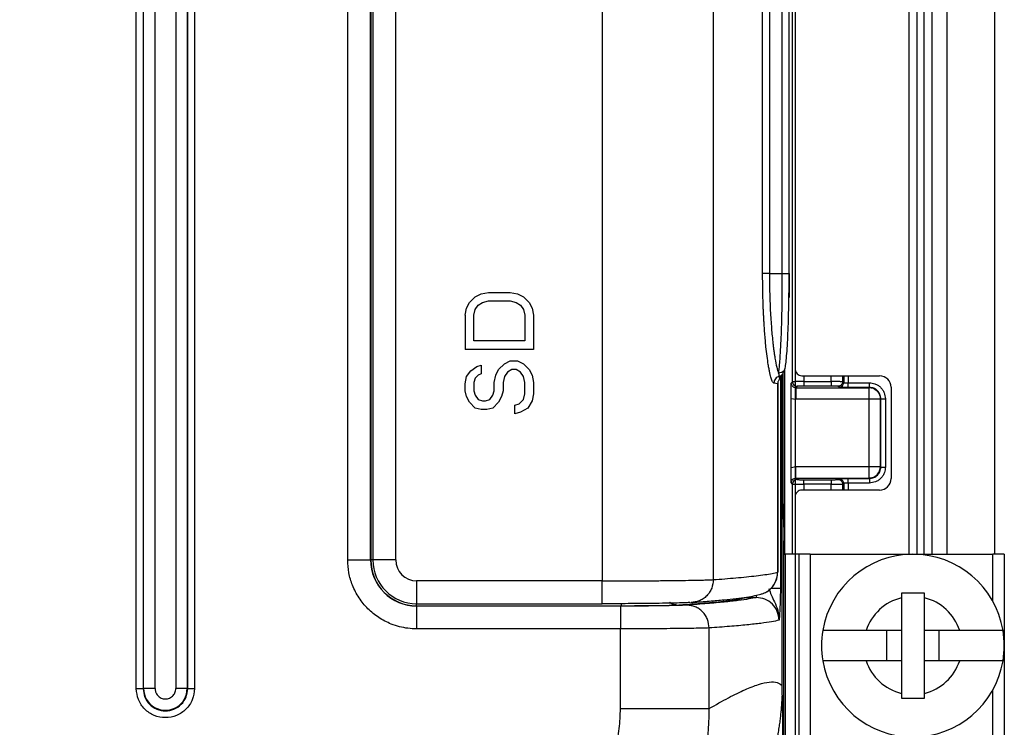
# Model space of a CAD drawing. Extents: x 3 to 428, y 3 to 275.
# Tile 38 of 42: x 385 to 412, y 121 to 140. Entities that reach past the tile are written whole.
import ezdxf

# ---------------------------------------------------------------- set-up
doc = ezdxf.new("R2010")
doc.units = 0
doc.linetypes.add('SLD-SOLID', pattern=[0])
doc.layers.get('0').update_dxf_attribs({"linetype": 'CONTINUOUS'})
doc.layers.add('DIMENSION', color=7, linetype='SLD-SOLID')
doc.styles.add('SLDTEXTSTYLE1', font='Gothic.ttf', dxfattribs={"width": 0.913})
doc.dimstyles.new('SLDDIMSTYLE0', dxfattribs={"dimtxt": 3.175, "dimasz": 3.302, "dimexe": 0, "dimexo": 0.0625, "dimgap": 0.79375, "dimtad": 0, "dimtih": 1, "dimtoh": 1, "dimdec": 0, "dimlfac": 1.6, "dimrnd": 1e-09, "dimzin": 12, "dimdsep": 46, "dimtxsty": 'SLDTEXTSTYLE1', "dimsah": 1, "dimcen": 0.09, "dimadec": 0, "dimazin": 0, "dimtfac": 1, "dimtdec": 0, "dimtofl": 0, "dimtmove": 0, "dimatfit": 3, "dimfxl": 1, "dimtolj": 1, "dimtzin": 12, "dimarcsym": 0})

# ---------------------------------------------------------------- blocks, each defined once
blk = doc.blocks.new('_D_5')
at = {"layer": 'DIMENSION'}
for p, q in [((289.474, 177.382), (289.474, 92.267)), ((406.275, 177.382), (406.275, 92.267)), ((289.474, 95.442), (341.524, 95.442)), ((406.275, 95.442), (348.562, 95.442))]:
    blk.add_line(p, q, dxfattribs=at)
for points in [[(289.474, 95.442), (292.776, 94.934), (292.776, 95.95)], [(406.275, 95.442), (402.973, 95.95), (402.973, 94.934)]]:
    blk.add_solid(points, dxfattribs=at)
at = {"layer": 'DIMENSION', "insert": (341.524, 96.977), "char_height": 3.175, "attachment_point": 1, "style": 'SLDTEXTSTYLE1'}
blk.add_mtext('187', dxfattribs=at)

msp = doc.modelspace()

# ---------------------------------------------------------------- linework, layer by layer
at = {"color": 7, "linetype": 'SLD-SOLID'}
for p, q in [((409.4, 125.695), (409.4, 188.871)), ((410.025, 125.695), (410.025, 188.871)), ((411.731, 186.47), (411.731, 125.695)), ((388.246, 122.02), (388.246, 183.895)), ((388.433, 183.895), (388.433, 122.02)), ((388.448, 122.02), (388.448, 183.895)), ((388.759, 122.02), (388.759, 183.895)), ((389.327, 183.895), (389.327, 122.02)), ((389.639, 183.895), (389.639, 122.02)), ((389.653, 122.02), (389.653, 183.895)), ((389.84, 183.895), (389.84, 122.02)), ((406.201, 130.413), (406.201, 175.502)), ((406.275, 175.152), (406.275, 130.764)), ((400.995, 157.362), (400.995, 124.966)), ((404.035, 157.329), (404.035, 124.999)), ((394.032, 125.539), (394.032, 156.789)), ((394.657, 125.539), (394.657, 156.789)), ((394.663, 156.789), (394.663, 125.539)), ((394.72, 156.789), (394.72, 125.539)), ((395.345, 125.539), (395.345, 156.789)), ((405.385, 133.379), (405.385, 148.949)), ((405.571, 148.949), (405.571, 133.379)), ((405.925, 133.379), (405.925, 148.949)), ((406.113, 133.379), (406.113, 148.951)), ((405.387, 133.238), (405.385, 133.379)), ((405.571, 133.379), (405.385, 133.379)), ((405.571, 133.379), (405.925, 133.379)), ((397.684, 132.82), (397.883, 132.859)), ((397.883, 132.859), (398.481, 132.859)), ((398.481, 132.859), (398.681, 132.82)), ((397.285, 132.43), (397.364, 132.586)), ((397.364, 132.586), (397.524, 132.742)), ((397.524, 132.742), (397.684, 132.82)), ((397.604, 132.508), (397.723, 132.586)), ((397.723, 132.586), (397.883, 132.625)), ((397.883, 132.625), (398.481, 132.625)), ((398.481, 132.625), (398.641, 132.586)), ((398.641, 132.586), (398.761, 132.508)), ((398.681, 132.82), (398.84, 132.742)), ((398.84, 132.742), (399, 132.586)), ((399, 132.586), (399.08, 132.43)), ((397.245, 132.234), (397.285, 132.43)), ((397.484, 132.234), (397.524, 132.391)), ((397.524, 132.391), (397.604, 132.508)), ((398.761, 132.508), (398.84, 132.391)), ((398.84, 132.391), (398.88, 132.234)), ((399.08, 132.43), (399.12, 132.234)), ((397.245, 132.234), (397.245, 131.297)), ((397.484, 131.531), (397.484, 132.234)), ((398.88, 132.234), (398.88, 131.531)), ((399.12, 132.234), (399.12, 131.297)), ((398.88, 131.531), (397.484, 131.531)), ((399.12, 131.297), (397.245, 131.297)), ((398.322, 130.906), (398.481, 130.984)), ((398.481, 130.984), (398.681, 130.984)), ((398.681, 130.984), (398.84, 130.906)), ((397.285, 130.555), (397.404, 130.711)), ((397.404, 130.711), (397.564, 130.828)), ((397.564, 130.828), (397.684, 130.867)), ((397.684, 130.867), (397.684, 130.633)), ((398.082, 130.594), (398.162, 130.75)), ((398.162, 130.75), (398.322, 130.906)), ((398.521, 130.75), (398.402, 130.672)), ((398.641, 130.75), (398.521, 130.75)), ((398.761, 130.672), (398.641, 130.75)), ((398.84, 130.906), (399, 130.75)), ((399, 130.75), (399.08, 130.594)), ((405.98, 130.71), (405.98, 125.695)), ((397.245, 130.359), (397.285, 130.555)), ((397.524, 130.516), (397.484, 130.398)), ((397.604, 130.594), (397.524, 130.516)), ((397.684, 130.633), (397.604, 130.594)), ((398.043, 130.398), (398.082, 130.594)), ((398.322, 130.555), (398.282, 130.398)), ((398.402, 130.672), (398.322, 130.555)), ((398.84, 130.555), (398.761, 130.672)), ((398.88, 130.398), (398.84, 130.555)), ((399.08, 130.594), (399.12, 130.398)), ((405.836, 130.561), (405.851, 130.485)), ((405.851, 130.485), (405.89, 130.545)), ((405.944, 127.663), (405.944, 130.644)), ((406.171, 130.374), (406.201, 130.413)), ((406.462, 130.577), (408.587, 130.577)), ((406.513, 130.42), (407.261, 130.42)), ((407.261, 130.42), (407.261, 130.295)), ((407.573, 130.414), (407.604, 130.393)), ((397.245, 130.164), (397.245, 130.359)), ((397.285, 130.008), (397.245, 130.164)), ((397.484, 130.398), (397.484, 130.164)), ((397.484, 130.164), (397.524, 130.047)), ((398.003, 130.047), (398.043, 130.164)), ((398.043, 130.164), (398.043, 130.398)), ((398.282, 130.164), (398.242, 130.008)), ((398.282, 130.398), (398.282, 130.164)), ((398.88, 130.086), (398.88, 130.398)), ((399.12, 130.398), (399.12, 130.086)), ((405.798, 130.355), (405.695, 130.38)), ((405.798, 125.201), (405.798, 130.356)), ((405.798, 130.355), (405.798, 125.203)), ((406.326, 130.288), (406.296, 130.248)), ((406.296, 130.248), (406.296, 129.936)), ((406.296, 130.248), (408.297, 130.248)), ((407.261, 130.295), (406.513, 130.295)), ((407.479, 130.268), (407.448, 130.289)), ((407.728, 130.26), (407.728, 130.385)), ((407.728, 130.385), (408.308, 130.385)), ((408.308, 130.26), (407.728, 130.26)), ((408.297, 130.248), (408.308, 130.26)), ((408.9, 130.264), (408.9, 127.764)), ((397.364, 129.852), (397.285, 130.008)), ((397.524, 130.047), (397.604, 129.93)), ((397.604, 129.93), (397.723, 129.891)), ((397.723, 129.891), (397.803, 129.891)), ((397.803, 129.891), (397.923, 129.93)), ((397.923, 129.93), (398.003, 130.047)), ((398.242, 130.008), (398.162, 129.852)), ((398.721, 129.813), (398.84, 129.93)), ((398.84, 129.93), (398.88, 130.086)), ((399.08, 129.891), (398.96, 129.695)), ((399.12, 130.086), (399.08, 129.891)), ((406.163, 128.071), (406.163, 129.957)), ((406.163, 129.957), (406.296, 129.936)), ((408.297, 129.936), (406.296, 129.936)), ((408.297, 128.092), (408.297, 129.936)), ((408.609, 129.936), (408.62, 129.948)), ((408.609, 128.092), (408.609, 129.936)), ((408.62, 128.081), (408.62, 129.948)), ((408.745, 129.948), (408.745, 128.081)), ((397.524, 129.695), (397.364, 129.852)), ((397.684, 129.656), (397.524, 129.695)), ((397.843, 129.656), (397.684, 129.656)), ((398.003, 129.695), (397.843, 129.656)), ((398.162, 129.852), (398.003, 129.695)), ((398.601, 129.773), (398.721, 129.813)), ((398.601, 129.539), (398.601, 129.773)), ((398.96, 129.695), (398.761, 129.578)), ((398.761, 129.578), (398.601, 129.539)), ((406.163, 128.071), (406.296, 128.092)), ((406.296, 128.092), (408.297, 128.092)), ((408.609, 128.092), (408.62, 128.081)), ((406.296, 127.78), (408.297, 127.78)), ((406.296, 127.78), (406.326, 127.74)), ((406.513, 127.733), (407.261, 127.733)), ((407.261, 127.733), (407.261, 127.608)), ((407.448, 127.74), (407.479, 127.76)), ((407.728, 127.768), (408.308, 127.768)), ((407.728, 127.643), (407.728, 127.768)), ((408.308, 127.768), (408.297, 127.78)), ((406.201, 127.615), (406.171, 127.655)), ((408.587, 127.452), (406.462, 127.452)), ((407.261, 127.608), (406.513, 127.608)), ((407.573, 127.615), (407.604, 127.635)), ((408.308, 127.643), (407.728, 127.643)), ((405.964, 126.436), (405.948, 127.293)), ((406.275, 127.264), (406.275, 125.695)), ((405.967, 115.852), (405.967, 126.065)), ((405.967, 125.695), (405.999, 125.695)), ((405.999, 125.695), (405.999, 120.695)), ((406.374, 125.695), (405.999, 125.695)), ((406.374, 125.695), (406.374, 120.695)), ((406.687, 125.695), (406.374, 125.695)), ((406.687, 125.695), (406.687, 120.695)), ((406.687, 125.695), (411.687, 125.695)), ((411.999, 125.695), (411.687, 125.695)), ((411.999, 125.695), (411.999, 120.695)), ((394.032, 125.539), (394.657, 125.539)), ((394.663, 125.539), (394.657, 125.539)), ((395.345, 125.539), (394.72, 125.539)), ((400.995, 124.966), (395.918, 124.966)), ((395.918, 124.966), (395.918, 124.341)), ((400.995, 124.341), (400.995, 124.966)), ((404.918, 124.513), (405.209, 124.513)), ((409.187, 124.633), (409.187, 124.502)), ((409.187, 124.502), (409.187, 123.608)), ((409.812, 124.502), (409.812, 124.633)), ((409.812, 123.608), (409.812, 124.502)), ((395.918, 124.341), (400.995, 124.341)), ((395.918, 124.278), (395.918, 124.284)), ((395.918, 124.284), (401.525, 124.284)), ((395.918, 124.278), (395.918, 123.653)), ((401.497, 124.278), (395.918, 124.278)), ((403.415, 124.373), (403.479, 124.376)), ((403.921, 121.471), (403.921, 123.678)), ((401.497, 123.653), (395.918, 123.653)), ((401.496, 121.471), (401.497, 123.653)), ((409.187, 123.608), (408.221, 123.608)), ((408.787, 122.783), (408.787, 123.608)), ((409.187, 123.608), (409.187, 122.783)), ((410.778, 123.608), (409.812, 123.608)), ((409.812, 122.783), (409.812, 123.608)), ((410.212, 123.608), (410.212, 122.783)), ((408.221, 122.783), (409.187, 122.783)), ((409.187, 122.783), (409.187, 121.888)), ((409.812, 121.888), (409.812, 122.783)), ((409.812, 122.783), (410.778, 122.783)), ((388.448, 122.02), (388.433, 122.02)), ((389.653, 122.02), (389.639, 122.02)), ((405.926, 121.826), (405.926, 115.852)), ((409.187, 121.888), (409.187, 121.758)), ((409.812, 121.758), (409.812, 121.888))]:
    msp.add_line(p, q, dxfattribs=at)
at = {"color": 8, "linetype": 'SLD-SOLID'}
for p, q in [((409.616, 125.695), (409.616, 188.871)), ((409.808, 125.695), (409.808, 188.871)), ((410.437, 125.695), (410.437, 186.47)), ((405.925, 133.379), (406.113, 133.379)), ((405.875, 130.554), (405.871, 124.758)), ((405.918, 122.102), (405.918, 130.605)), ((406.513, 130.577), (406.513, 130.42)), ((407.261, 130.42), (407.261, 130.577)), ((407.573, 130.577), (407.573, 130.414)), ((407.604, 130.577), (407.604, 130.393)), ((407.728, 130.577), (407.728, 130.385)), ((406.201, 125.695), (406.201, 127.615)), ((406.513, 127.608), (406.513, 127.452)), ((407.261, 127.452), (407.261, 127.608)), ((407.573, 127.615), (407.573, 127.452)), ((407.604, 127.635), (407.604, 127.452)), ((407.728, 127.643), (407.728, 127.452)), ((411.687, 124.406), (411.687, 125.695)), ((394.72, 125.539), (394.663, 125.539)), ((395.918, 124.284), (395.918, 124.341)), ((403.563, 124.385), (403.427, 124.374)), ((411.687, 120.695), (411.687, 121.985))]:
    msp.add_line(p, q, dxfattribs=at)
at = {"color": 7, "linetype": 'SLD-SOLID'}
for centre, radius, start, end in [((408.587, 130.264), 0.313, 0, 90), ((407.479, 130.393), 0.125, 270.1424, 359.9025), ((408.296, 129.936), 0.313, 44.9938, 89.9219), ((408.296, 128.093), 0.313, 314.9935, 359.9236), ((406.326, 127.615), 0.125, 90.0522, 179.9307), ((408.587, 127.764), 0.312, 270, 0), ((409.499, 123.195), 2.5, 9.4972, 170.5028), ((395.918, 125.539), 1.261, 180, 270), ((395.918, 125.539), 1.255, 180, 270), ((395.918, 125.539), 1.198, 180, 270), ((395.918, 125.539), 0.573, 180, 270), ((409.499, 123.195), 1.344, 103.4477, 162.1229), ((409.499, 123.195), 1.344, 17.8771, 76.5523), ((409.499, 123.195), 2.5, 170.5028, 189.4972), ((409.499, 123.195), 2.5, 350.5028, 9.4972), ((409.499, 123.195), 2.5, 189.4972, 350.5028), ((409.499, 123.195), 1.344, 197.8771, 256.5523), ((409.499, 123.195), 1.344, 283.4477, 342.1229), ((389.043, 122.02), 0.595, 180, 0.0003)]:
    msp.add_arc(centre, radius, start, end, dxfattribs=at)
for centre, major_axis, start_param, end_param in [((406.462, 130.764), (-0.188, 0), 0, 1.570796), ((406.462, 127.264), (0.188, 0), 1.570796, 3.141593)]:
    msp.add_ellipse(centre, major_axis=major_axis, ratio=0.999657, start_param=start_param, end_param=end_param, dxfattribs=at)
for points, knots in [([(405.571, 133.379), (405.572, 133.252), (405.573, 132.994), (405.583, 132.654), (405.596, 132.359), (405.611, 132.109), (405.628, 131.877), (405.647, 131.658), (405.665, 131.488), (405.681, 131.353), (405.695, 131.251), (405.709, 131.152), (405.734, 130.992), (405.772, 130.797), (405.805, 130.7), (405.821, 130.651)], [0, 0, 0, 0, 0.101938, 0.206889, 0.27858, 0.351635, 0.426062, 0.493318, 0.566589, 0.605493, 0.645904, 0.68782, 0.731243, 0.865604, 1, 1, 1, 1]), ([(405.821, 130.651), (405.827, 130.688), (405.839, 130.76), (405.856, 130.926), (405.872, 131.149), (405.888, 131.439), (405.902, 131.796), (405.913, 132.172), (405.92, 132.565), (405.925, 132.97), (405.925, 133.243), (405.925, 133.379)], [0, 0, 0, 0, 0.105649, 0.20593, 0.300841, 0.433046, 0.553193, 0.667355, 0.779874, 0.890754, 1, 1, 1, 1]), ([(406.105, 132.643), (406.106, 132.757), (406.11, 132.998), (406.11, 133.248), (406.111, 133.379)], [0, 0, 0, 0, 0.473613, 1, 1, 1, 1]), ([(406.113, 133.379), (406.113, 133.323), (406.112, 133.21), (406.112, 133.041), (406.11, 132.876), (406.109, 132.768), (406.108, 132.715)], [0, 0, 0, 0, 0.252796, 0.504469, 0.756073, 1, 1, 1, 1]), ([(406.002, 130.782), (406.01, 130.831), (406.027, 130.928), (406.049, 131.173), (406.069, 131.471), (406.084, 131.815), (406.096, 132.192), (406.103, 132.471), (406.105, 132.625), (406.105, 132.643)], [0, 0, 0, 0, 0.176175, 0.347254, 0.513264, 0.674203, 0.830074, 0.9809, 1, 1, 1, 1]), ([(405.922, 130.61), (405.94, 130.635), (405.982, 130.691), (405.995, 130.75), (406.002, 130.783)], [0, 0, 0, 0, 0.445555, 1, 1, 1, 1]), ([(405.836, 130.561), (405.817, 130.555), (405.778, 130.541), (405.731, 130.497), (405.7, 130.441), (405.696, 130.4), (405.695, 130.38)], [0, 0, 0, 0, 0.243041, 0.500003, 0.756951, 1, 1, 1, 1]), ([(405.851, 130.485), (405.843, 130.476), (405.827, 130.458), (405.811, 130.426), (405.8, 130.391), (405.799, 130.367), (405.798, 130.355)], [0, 0, 0, 0, 0.250159, 0.500145, 0.750029, 1, 1, 1, 1]), ([(405.821, 130.651), (405.824, 130.628), (405.829, 130.581), (405.833, 130.568), (405.836, 130.561)], [0, 0, 0, 0, 0.481191, 1, 1, 1, 1]), ([(405.89, 130.545), (405.894, 130.556), (405.904, 130.58), (405.915, 130.602), (405.919, 130.607), (405.921, 130.609)], [0, 0, 0, 0, 0.277756, 0.611145, 1, 1, 1, 1]), ([(406.513, 130.42), (406.481, 130.42), (406.411, 130.419), (406.329, 130.418), (406.271, 130.417), (406.234, 130.416), (406.208, 130.415), (406.203, 130.414), (406.201, 130.413)], [0, 0, 0, 0, 0.200749, 0.433859, 0.563148, 0.700609, 0.846227, 1, 1, 1, 1]), ([(406.201, 130.413), (406.203, 130.397), (406.206, 130.364), (406.235, 130.323), (406.277, 130.294), (406.309, 130.29), (406.326, 130.288)], [0, 0, 0, 0, 0.250005, 0.500005, 0.75, 1, 1, 1, 1]), ([(406.513, 130.42), (406.513, 130.404), (406.513, 130.372), (406.513, 130.331), (406.513, 130.302), (406.513, 130.297), (406.513, 130.295)], [0, 0, 0, 0, 0.250005, 0.499998, 0.750002, 1, 1, 1, 1]), ([(407.573, 130.414), (407.57, 130.414), (407.565, 130.415), (407.537, 130.416), (407.5, 130.417), (407.443, 130.418), (407.362, 130.419), (407.293, 130.42), (407.261, 130.42)], [0, 0, 0, 0, 0.152443, 0.297105, 0.433989, 0.563084, 0.796973, 1, 1, 1, 1]), ([(407.573, 130.414), (407.571, 130.397), (407.567, 130.364), (407.538, 130.323), (407.497, 130.294), (407.465, 130.291), (407.448, 130.289)], [0, 0, 0, 0, 0.249994, 0.500004, 0.749985, 1, 1, 1, 1]), ([(406.163, 129.957), (406.163, 129.997), (406.163, 130.079), (406.165, 130.194), (406.168, 130.293), (406.17, 130.346), (406.171, 130.374)], [0, 0, 0, 0, 0.221968, 0.456588, 0.71594, 1, 1, 1, 1]), ([(406.296, 130.248), (406.28, 130.25), (406.248, 130.254), (406.206, 130.282), (406.183, 130.316), (406.172, 130.348), (406.171, 130.365), (406.171, 130.374)], [0, 0, 0, 0, 0.242058, 0.48871, 0.740688, 0.869538, 1, 1, 1, 1]), ([(406.513, 130.295), (406.493, 130.295), (406.453, 130.295), (406.406, 130.294), (406.372, 130.293), (406.348, 130.291), (406.33, 130.29), (406.327, 130.289), (406.326, 130.288)], [0, 0, 0, 0, 0.205618, 0.410702, 0.544021, 0.68018, 0.837452, 1, 1, 1, 1]), ([(407.448, 130.289), (407.445, 130.289), (407.44, 130.291), (407.412, 130.292), (407.381, 130.293), (407.347, 130.294), (407.306, 130.295), (407.276, 130.295), (407.261, 130.295)], [0, 0, 0, 0, 0.206666, 0.412699, 0.546137, 0.682379, 0.838604, 1, 1, 1, 1]), ([(407.604, 130.393), (407.605, 130.392), (407.607, 130.391), (407.618, 130.389), (407.633, 130.388), (407.656, 130.387), (407.688, 130.385), (407.716, 130.385), (407.728, 130.385)], [0, 0, 0, 0, 0.15253, 0.297244, 0.434145, 0.563242, 0.797047, 1, 1, 1, 1]), ([(407.728, 130.26), (407.701, 130.26), (407.665, 130.26), (407.634, 130.261), (407.626, 130.261)], [0, 0, 0, 0, 0.7463, 1, 1, 1, 1]), ([(408.297, 129.936), (408.297, 129.976), (408.297, 130.056), (408.297, 130.158), (408.297, 130.231), (408.297, 130.243), (408.297, 130.248)], [0, 0, 0, 0, 0.250001, 0.500002, 0.75, 1, 1, 1, 1]), ([(408.308, 130.26), (408.308, 130.262), (408.308, 130.267), (408.308, 130.296), (408.308, 130.337), (408.308, 130.369), (408.308, 130.385)], [0, 0, 0, 0, 0.249999, 0.499994, 0.749996, 1, 1, 1, 1]), ([(408.308, 130.385), (408.359, 130.38), (408.44, 130.372), (408.539, 130.322), (408.611, 130.267), (408.671, 130.197), (408.729, 130.091), (408.739, 130.004), (408.745, 129.948)], [0, 0, 0, 0, 0.222658, 0.351099, 0.480904, 0.617488, 0.756214, 1, 1, 1, 1]), ([(408.62, 129.948), (408.616, 129.989), (408.606, 130.07), (408.534, 130.174), (408.431, 130.246), (408.349, 130.255), (408.308, 130.26)], [0, 0, 0, 0, 0.250115, 0.500057, 0.749968, 1, 1, 1, 1]), ([(408.517, 130.157), (408.531, 130.142), (408.558, 130.111), (408.587, 130.056), (408.605, 129.997), (408.608, 129.957), (408.609, 129.936)], [0, 0, 0, 0, 0.249999, 0.500001, 0.749998, 1, 1, 1, 1]), ([(408.609, 129.936), (408.603, 129.936), (408.591, 129.936), (408.518, 129.936), (408.417, 129.936), (408.337, 129.936), (408.297, 129.936)], [0, 0, 0, 0, 0.250002, 0.500002, 0.750002, 1, 1, 1, 1]), ([(408.62, 129.948), (408.623, 129.948), (408.627, 129.948), (408.656, 129.948), (408.697, 129.948), (408.729, 129.948), (408.745, 129.948)], [0, 0, 0, 0, 0.250002, 0.500004, 0.749996, 1, 1, 1, 1]), ([(406.171, 127.655), (406.17, 127.675), (406.169, 127.711), (406.166, 127.772), (406.165, 127.849), (406.163, 127.949), (406.163, 128.031), (406.163, 128.071)], [0, 0, 0, 0, 0.205669, 0.372675, 0.543216, 0.7777, 1, 1, 1, 1]), ([(406.296, 127.78), (406.296, 127.786), (406.296, 127.797), (406.296, 127.87), (406.296, 127.972), (406.296, 128.052), (406.296, 128.092)], [0, 0, 0, 0, 0.25, 0.500001, 0.749999, 1, 1, 1, 1]), ([(408.297, 127.78), (408.297, 127.786), (408.297, 127.797), (408.297, 127.87), (408.297, 127.972), (408.297, 128.052), (408.297, 128.092)], [0, 0, 0, 0, 0.25, 0.500001, 0.749999, 1, 1, 1, 1]), ([(408.297, 128.092), (408.337, 128.092), (408.417, 128.092), (408.518, 128.092), (408.591, 128.092), (408.603, 128.092), (408.609, 128.092)], [0, 0, 0, 0, 0.249998, 0.499998, 0.749998, 1, 1, 1, 1]), ([(408.308, 127.768), (408.349, 127.773), (408.431, 127.782), (408.534, 127.855), (408.606, 127.958), (408.616, 128.04), (408.62, 128.081)], [0, 0, 0, 0, 0.25012, 0.500053, 0.749967, 1, 1, 1, 1]), ([(408.745, 128.081), (408.74, 128.03), (408.732, 127.949), (408.683, 127.85), (408.628, 127.778), (408.557, 127.717), (408.452, 127.659), (408.364, 127.65), (408.308, 127.643)], [0, 0, 0, 0, 0.222655, 0.351097, 0.480906, 0.617489, 0.756213, 1, 1, 1, 1]), ([(408.62, 128.081), (408.623, 128.081), (408.627, 128.081), (408.656, 128.081), (408.697, 128.081), (408.729, 128.081), (408.745, 128.081)], [0, 0, 0, 0, 0.250002, 0.500004, 0.749996, 1, 1, 1, 1]), ([(406.171, 127.655), (406.171, 127.663), (406.172, 127.68), (406.183, 127.712), (406.206, 127.747), (406.248, 127.775), (406.28, 127.778), (406.296, 127.78)], [0, 0, 0, 0, 0.130617, 0.259586, 0.511664, 0.758217, 1, 1, 1, 1]), ([(406.326, 127.74), (406.328, 127.739), (406.332, 127.738), (406.359, 127.736), (406.39, 127.735), (406.425, 127.734), (406.466, 127.734), (406.497, 127.733), (406.513, 127.733)], [0, 0, 0, 0, 0.204402, 0.408229, 0.541573, 0.677743, 0.836212, 1, 1, 1, 1]), ([(406.513, 127.608), (406.513, 127.625), (406.513, 127.657), (406.513, 127.697), (406.513, 127.726), (406.513, 127.731), (406.513, 127.733)], [0, 0, 0, 0, 0.250004, 0.500005, 0.750001, 1, 1, 1, 1]), ([(407.261, 127.733), (407.281, 127.733), (407.32, 127.734), (407.367, 127.734), (407.401, 127.736), (407.425, 127.737), (407.443, 127.738), (407.446, 127.739), (407.448, 127.74)], [0, 0, 0, 0, 0.207754, 0.41493, 0.548529, 0.68497, 0.839926, 1, 1, 1, 1]), ([(407.448, 127.74), (407.465, 127.738), (407.497, 127.734), (407.538, 127.705), (407.567, 127.664), (407.571, 127.631), (407.573, 127.615)], [0, 0, 0, 0, 0.250014, 0.499999, 0.750008, 1, 1, 1, 1]), ([(407.604, 127.635), (407.602, 127.651), (407.598, 127.684), (407.569, 127.725), (407.528, 127.754), (407.495, 127.758), (407.479, 127.76)], [0, 0, 0, 0, 0.249998, 0.499998, 0.750002, 1, 1, 1, 1]), ([(407.614, 127.767), (407.632, 127.768), (407.668, 127.768), (407.708, 127.768), (407.728, 127.768)], [0, 0, 0, 0, 0.491816, 1, 1, 1, 1]), ([(408.297, 127.78), (408.317, 127.781), (408.358, 127.783), (408.417, 127.802), (408.471, 127.83), (408.502, 127.858), (408.517, 127.871)], [0, 0, 0, 0, 0.249996, 0.499986, 0.749999, 1, 1, 1, 1]), ([(408.308, 127.768), (408.308, 127.766), (408.308, 127.761), (408.308, 127.732), (408.308, 127.691), (408.308, 127.659), (408.308, 127.643)], [0, 0, 0, 0, 0.250002, 0.5, 0.750005, 1, 1, 1, 1]), ([(405.948, 127.293), (405.947, 127.349), (405.945, 127.463), (405.945, 127.597), (405.944, 127.663)], [0, 0, 0, 0, 0.500018, 1, 1, 1, 1]), ([(406.201, 127.615), (406.203, 127.614), (406.208, 127.613), (406.234, 127.612), (406.271, 127.611), (406.329, 127.61), (406.411, 127.609), (406.481, 127.609), (406.513, 127.608)], [0, 0, 0, 0, 0.153708, 0.299278, 0.436709, 0.565991, 0.799141, 1, 1, 1, 1]), ([(407.261, 127.608), (407.293, 127.609), (407.362, 127.609), (407.443, 127.61), (407.5, 127.611), (407.537, 127.612), (407.565, 127.613), (407.57, 127.614), (407.573, 127.615)], [0, 0, 0, 0, 0.202996, 0.436877, 0.565969, 0.70286, 0.84754, 1, 1, 1, 1]), ([(407.728, 127.643), (407.716, 127.643), (407.688, 127.643), (407.656, 127.642), (407.633, 127.64), (407.618, 127.639), (407.607, 127.637), (407.605, 127.636), (407.604, 127.635)], [0, 0, 0, 0, 0.202521, 0.436203, 0.565333, 0.702329, 0.847224, 1, 1, 1, 1]), ([(405.964, 126.436), (405.965, 126.378), (405.967, 126.264), (405.967, 126.13), (405.967, 126.065)], [0, 0, 0, 0, 0.508694, 1, 1, 1, 1]), ([(395.918, 123.653), (395.839, 123.656), (395.681, 123.662), (395.448, 123.708), (395.176, 123.796), (394.875, 123.951), (394.576, 124.196), (394.371, 124.446), (394.242, 124.668), (394.14, 124.893), (394.051, 125.183), (394.039, 125.421), (394.032, 125.539)], [0, 0, 0, 0, 0.080278, 0.15989, 0.240116, 0.370008, 0.500013, 0.629904, 0.694634, 0.760081, 0.879956, 1, 1, 1, 1]), ([(404.035, 124.999), (404.141, 125.007), (404.361, 125.024), (404.663, 125.049), (404.952, 125.077), (405.218, 125.106), (405.454, 125.137), (405.657, 125.169), (405.75, 125.192), (405.798, 125.203)], [0, 0, 0, 0, 0.118626, 0.24534, 0.380129, 0.522986, 0.673912, 0.83292, 1, 1, 1, 1]), ([(405.405, 124.625), (405.406, 124.625), (405.486, 124.64), (405.62, 124.755), (405.768, 124.955), (405.787, 125.12), (405.796, 125.203)], [0, 0, 0, 0, 0.002195, 0.334624, 0.667207, 1, 1, 1, 1]), ([(405.405, 124.623), (405.443, 124.64), (405.519, 124.676), (405.646, 124.781), (405.74, 124.92), (405.791, 125.077), (405.796, 125.161), (405.798, 125.203)], [0, 0, 0, 0, 0.165895, 0.339971, 0.660248, 0.829991, 1, 1, 1, 1]), ([(405.796, 125.203), (405.796, 125.203), (405.8, 125.203), (405.799, 125.203), (405.798, 125.203)], [0, 0, 0, 0, 0.034501, 1, 1, 1, 1]), ([(400.995, 124.966), (401.165, 124.966), (401.51, 124.966), (401.915, 124.968), (402.21, 124.969), (402.404, 124.97), (402.593, 124.972), (402.776, 124.974), (403.011, 124.976), (403.294, 124.98), (403.564, 124.984), (403.773, 124.989), (403.93, 124.994), (403.999, 124.998), (404.035, 124.999)], [0, 0, 0, 0, 0.122495, 0.247573, 0.298335, 0.349499, 0.401072, 0.453053, 0.505437, 0.61155, 0.729303, 0.814349, 0.904632, 1, 1, 1, 1]), ([(404.035, 124.999), (404.027, 124.921), (404.015, 124.799), (403.939, 124.654), (403.861, 124.553), (403.763, 124.473), (403.621, 124.395), (403.503, 124.383), (403.427, 124.374)], [0, 0, 0, 0, 0.239401, 0.368324, 0.500001, 0.631675, 0.760599, 1, 1, 1, 1]), ([(405.559, 124.758), (405.579, 124.698), (405.623, 124.568), (405.716, 124.379), (405.815, 124.156), (405.828, 123.981), (405.835, 123.889)], [0, 0, 0, 0, 0.195747, 0.425979, 0.697803, 1, 1, 1, 1]), ([(405.871, 124.758), (405.871, 124.705), (405.871, 124.598), (405.868, 124.463), (405.865, 124.352), (405.861, 124.261), (405.857, 124.172), (405.851, 124.084), (405.846, 124.009), (405.841, 123.944), (405.837, 123.908), (405.835, 123.889)], [0, 0, 0, 0, 0.143983, 0.292073, 0.387815, 0.486783, 0.590182, 0.704124, 0.830024, 0.907333, 1, 1, 1, 1]), ([(403.035, 124.304), (403.183, 124.314), (403.478, 124.334), (403.855, 124.365), (404.178, 124.395), (404.442, 124.425), (404.652, 124.454), (404.815, 124.484), (404.884, 124.503), (404.918, 124.513)], [0, 0, 0, 0, 0.147535, 0.294922, 0.442298, 0.585217, 0.723493, 0.861717, 1, 1, 1, 1]), ([(405.209, 124.513), (405.147, 124.499), (405.024, 124.47), (404.728, 124.428), (404.349, 124.386), (403.886, 124.344), (403.506, 124.317), (403.315, 124.303)], [0, 0, 0, 0, 0.199763, 0.399383, 0.599123, 0.799242, 1, 1, 1, 1]), ([(403.471, 124.376), (403.627, 124.388), (403.939, 124.412), (404.33, 124.448), (404.668, 124.484), (404.948, 124.521), (405.175, 124.56), (405.284, 124.587), (405.337, 124.6)], [0, 0, 0, 0, 0.17548, 0.353238, 0.524149, 0.688932, 0.849666, 1, 1, 1, 1]), ([(405.835, 123.889), (405.826, 123.971), (405.807, 124.135), (405.662, 124.341), (405.455, 124.485), (405.291, 124.504), (405.209, 124.513)], [0, 0, 0, 0, 0.249826, 0.499625, 0.749652, 1, 1, 1, 1]), ([(403.39, 124.372), (403.376, 124.371), (403.348, 124.37), (403.296, 124.367), (403.237, 124.365), (403.119, 124.361), (402.91, 124.356), (402.635, 124.351), (402.405, 124.348), (402.241, 124.347), (402.071, 124.345), (401.893, 124.344), (401.657, 124.342), (401.357, 124.341), (401.116, 124.341), (400.995, 124.341)], [0, 0, 0, 0, 0.04404, 0.087999, 0.132017, 0.176236, 0.324136, 0.472108, 0.53277, 0.592902, 0.652861, 0.713019, 0.773734, 0.886781, 1, 1, 1, 1]), ([(403.315, 124.303), (403.285, 124.301), (403.226, 124.298), (403.075, 124.293), (402.885, 124.289), (402.655, 124.285), (402.394, 124.282), (402.108, 124.28), (401.806, 124.278), (401.6, 124.278), (401.497, 124.278)], [0, 0, 0, 0, 0.124605, 0.249243, 0.374662, 0.500115, 0.625319, 0.750776, 0.875375, 1, 1, 1, 1]), ([(401.497, 124.278), (401.497, 124.267), (401.497, 124.246), (401.497, 124.101), (401.497, 123.896), (401.497, 123.734), (401.497, 123.653)], [0, 0, 0, 0, 0.250001, 0.5, 0.750001, 1, 1, 1, 1]), ([(401.525, 124.284), (401.611, 124.284), (401.78, 124.284), (402.03, 124.285), (402.182, 124.286), (402.259, 124.287)], [0, 0, 0, 0, 0.3386, 0.664281, 1, 1, 1, 1]), ([(403.921, 123.678), (403.913, 123.756), (403.9, 123.877), (403.824, 124.022), (403.746, 124.122), (403.649, 124.203), (403.508, 124.281), (403.391, 124.294), (403.315, 124.303)], [0, 0, 0, 0, 0.239512, 0.368396, 0.499999, 0.631601, 0.760486, 1, 1, 1, 1]), ([(403.921, 123.678), (403.869, 123.676), (403.771, 123.672), (403.567, 123.667), (403.408, 123.665), (403.308, 123.663), (403.212, 123.662), (403.121, 123.661), (402.952, 123.659), (402.682, 123.657), (402.294, 123.655), (401.896, 123.653), (401.628, 123.653), (401.497, 123.653)], [0, 0, 0, 0, 0.157428, 0.29604, 0.345111, 0.390169, 0.431068, 0.467704, 0.500013, 0.629682, 0.757326, 0.881237, 1, 1, 1, 1]), ([(405.835, 123.889), (405.773, 123.874), (405.649, 123.846), (405.349, 123.804), (404.966, 123.761), (404.498, 123.719), (404.114, 123.692), (403.921, 123.678)], [0, 0, 0, 0, 0.200005, 0.400008, 0.600009, 0.800013, 1, 1, 1, 1]), ([(408.221, 123.608), (408.059, 123.608), (407.769, 123.608), (407.374, 123.608), (407.147, 123.608), (407.034, 123.608)], [0, 0, 0, 0, 0.384735, 0.691233, 1, 1, 1, 1]), ([(411.965, 123.608), (411.818, 123.608), (411.523, 123.608), (411.118, 123.608), (410.864, 123.608), (410.778, 123.608)], [0, 0, 0, 0, 0.39646, 0.797876, 1, 1, 1, 1]), ([(407.034, 122.783), (407.181, 122.783), (407.476, 122.783), (407.881, 122.783), (408.135, 122.783), (408.221, 122.783)], [0, 0, 0, 0, 0.39646, 0.797876, 1, 1, 1, 1]), ([(410.778, 122.783), (410.94, 122.783), (411.23, 122.783), (411.625, 122.783), (411.852, 122.783), (411.965, 122.783)], [0, 0, 0, 0, 0.384735, 0.691233, 1, 1, 1, 1]), ([(403.921, 121.471), (404.102, 121.575), (404.464, 121.782), (404.911, 121.998), (405.285, 122.143), (405.578, 122.208), (405.798, 122.203), (405.878, 122.136), (405.918, 122.102)], [0, 0, 0, 0, 0.16832, 0.335561, 0.502032, 0.66805, 0.833932, 1, 1, 1, 1]), ([(405.926, 121.826), (405.925, 121.856), (405.922, 121.9), (405.919, 121.985), (405.918, 122.048), (405.918, 122.084), (405.918, 122.102)], [0, 0, 0, 0, 0.489712, 0.747295, 0.879929, 1, 1, 1, 1]), ([(389.84, 122.02), (389.828, 121.916), (389.804, 121.707), (389.619, 121.442), (389.356, 121.265), (389.042, 121.203), (388.729, 121.265), (388.466, 121.443), (388.283, 121.708), (388.258, 121.916), (388.246, 122.02)], [0, 0, 0, 0, 0.125263, 0.250373, 0.375355, 0.500328, 0.625262, 0.750148, 0.875152, 1, 1, 1, 1]), ([(388.246, 122.02), (388.27, 122.02), (388.316, 122.02), (388.376, 122.02), (388.42, 122.02), (388.429, 122.02), (388.433, 122.02)], [0, 0, 0, 0, 0.249988, 0.499995, 0.749995, 1, 1, 1, 1]), ([(388.433, 122.02), (388.442, 121.941), (388.461, 121.781), (388.602, 121.578), (388.803, 121.442), (389.043, 121.394), (389.283, 121.442), (389.485, 121.578), (389.626, 121.781), (389.644, 121.94), (389.653, 122.02)], [0, 0, 0, 0, 0.125, 0.25, 0.375, 0.500001, 0.625, 0.75, 0.874999, 1, 1, 1, 1]), ([(388.759, 122.02), (388.721, 122.02), (388.643, 122.02), (388.544, 122.02), (388.471, 122.02), (388.455, 122.02), (388.448, 122.02)], [0, 0, 0, 0, 0.249993, 0.500002, 0.75, 1, 1, 1, 1]), ([(388.759, 122.02), (388.762, 121.99), (388.767, 121.931), (388.806, 121.859), (388.851, 121.808), (388.899, 121.773), (388.954, 121.748), (389.013, 121.736), (389.073, 121.736), (389.131, 121.748), (389.186, 121.772), (389.234, 121.808), (389.275, 121.852), (389.304, 121.904), (389.324, 121.961), (389.326, 122), (389.327, 122.02)], [0, 0, 0, 0, 0.100473, 0.200783, 0.265659, 0.330991, 0.398312, 0.466043, 0.532397, 0.599108, 0.665785, 0.732825, 0.799504, 0.866552, 0.932989, 1, 1, 1, 1]), ([(389.639, 122.02), (389.631, 122.02), (389.616, 122.02), (389.543, 122.02), (389.443, 122.02), (389.366, 122.02), (389.327, 122.02)], [0, 0, 0, 0, 0.249999, 0.499997, 0.749998, 1, 1, 1, 1]), ([(389.653, 122.02), (389.658, 122.02), (389.667, 122.02), (389.711, 122.02), (389.77, 122.02), (389.817, 122.02), (389.84, 122.02)], [0, 0, 0, 0, 0.250004, 0.500004, 0.749996, 1, 1, 1, 1]), ([(405.614, 119.9), (405.642, 120.003), (405.699, 120.218), (405.763, 120.511), (405.81, 120.759), (405.84, 120.945), (405.862, 121.104), (405.881, 121.254), (405.895, 121.393), (405.906, 121.514), (405.913, 121.609), (405.918, 121.689), (405.922, 121.754), (405.924, 121.799), (405.925, 121.821), (405.926, 121.825), (405.926, 121.827), (405.926, 121.827), (405.926, 121.826)], [0, 0, 0, 0, 0.16079, 0.333283, 0.452779, 0.542916, 0.620156, 0.696928, 0.773231, 0.83454, 0.883494, 0.920101, 0.957252, 0.98478, 0.992956, 0.994632, 0.996318, 1, 1, 1, 1]), ([(397.264, 117.269), (397.449, 117.275), (397.82, 117.289), (398.367, 117.402), (398.894, 117.578), (399.393, 117.824), (399.854, 118.131), (400.27, 118.494), (400.634, 118.908), (400.941, 119.366), (401.186, 119.86), (401.363, 120.382), (401.475, 120.922), (401.489, 121.288), (401.496, 121.471)], [0, 0, 0, 0, 0.083892, 0.167941, 0.251857, 0.335312, 0.418972, 0.502062, 0.584903, 0.668136, 0.751028, 0.83404, 0.91712, 1, 1, 1, 1]), ([(401.496, 121.471), (401.628, 121.471), (401.896, 121.471), (402.295, 121.471), (402.682, 121.471), (403.041, 121.471), (403.356, 121.471), (403.611, 121.471), (403.806, 121.471), (403.883, 121.471), (403.921, 121.471)], [0, 0, 0, 0, 0.118974, 0.242966, 0.370546, 0.5, 0.629454, 0.757034, 0.881027, 1, 1, 1, 1]), ([(402.753, 117.641), (402.787, 117.691), (402.867, 117.809), (402.997, 118.018), (403.133, 118.258), (403.268, 118.521), (403.396, 118.801), (403.523, 119.119), (403.657, 119.52), (403.775, 119.973), (403.859, 120.443), (403.903, 120.847), (403.921, 121.182), (403.921, 121.383), (403.921, 121.471)], [0, 0, 0, 0, 0.045013, 0.105416, 0.181197, 0.24812, 0.323673, 0.407842, 0.500622, 0.635252, 0.752517, 0.852411, 0.934907, 1, 1, 1, 1])]:
    msp.add_open_spline(points, degree=3, knots=knots, dxfattribs=at)
at = {"color": 8, "linetype": 'SLD-SOLID'}
for points, knots in [([(405.695, 130.38), (405.689, 130.382), (405.677, 130.387), (405.658, 130.413), (405.64, 130.453), (405.621, 130.507), (405.601, 130.576), (405.581, 130.662), (405.561, 130.766), (405.536, 130.909), (405.508, 131.106), (405.481, 131.335), (405.46, 131.55), (405.444, 131.741), (405.432, 131.916), (405.422, 132.073), (405.415, 132.206), (405.408, 132.343), (405.398, 132.579), (405.389, 132.877), (405.387, 133.134), (405.387, 133.238)], [0, 0, 0, 0, 0.046405, 0.092483, 0.138458, 0.184557, 0.231002, 0.280757, 0.330372, 0.380128, 0.462635, 0.54516, 0.596897, 0.64843, 0.700073, 0.732616, 0.765052, 0.79746, 0.829918, 0.930547, 1, 1, 1, 1]), ([(405.999, 130.783), (405.998, 130.777), (405.996, 130.759), (405.979, 130.732), (405.956, 130.702), (405.925, 130.679), (405.882, 130.656), (405.845, 130.653), (405.821, 130.651)], [0, 0, 0, 0, 0.074732, 0.231595, 0.391852, 0.552098, 0.708969, 1, 1, 1, 1]), ([(405.836, 130.561), (405.856, 130.568), (405.888, 130.578), (405.911, 130.603), (405.92, 130.612)], [0, 0, 0, 0, 0.623415, 1, 1, 1, 1]), ([(407.626, 130.261), (407.61, 130.261), (407.579, 130.262), (407.541, 130.263), (407.51, 130.264), (407.486, 130.266), (407.481, 130.267), (407.479, 130.268)], [0, 0, 0, 0, 0.19156, 0.376482, 0.565362, 0.779105, 1, 1, 1, 1]), ([(407.479, 127.76), (407.483, 127.761), (407.49, 127.763), (407.527, 127.765), (407.57, 127.766), (407.599, 127.767), (407.614, 127.767)], [0, 0, 0, 0, 0.304673, 0.608347, 0.802126, 1, 1, 1, 1]), ([(405.871, 124.758), (405.865, 124.758), (405.852, 124.758), (405.779, 124.758), (405.691, 124.758), (405.629, 124.758), (405.608, 124.758)], [0, 0, 0, 0, 0.26913, 0.558775, 0.84842, 1, 1, 1, 1]), ([(405.209, 124.57), (405.209, 124.558), (405.209, 124.522), (405.209, 124.516), (405.209, 124.513)], [0, 0, 0, 0, 0.319905, 1, 1, 1, 1]), ([(405.335, 124.609), (405.359, 124.61), (405.383, 124.611), (405.404, 124.622), (405.405, 124.623)], [0, 0, 0, 0, 0.953474, 1, 1, 1, 1]), ([(401.525, 124.284), (401.525, 124.287), (401.525, 124.292), (401.525, 124.33), (401.525, 124.342)], [0, 0, 0, 0, 0.667263, 1, 1, 1, 1]), ([(402.259, 124.287), (402.333, 124.288), (402.48, 124.289), (402.671, 124.292), (402.83, 124.296), (402.958, 124.3), (403.009, 124.303), (403.035, 124.304)], [0, 0, 0, 0, 0.200558, 0.39983, 0.600559, 0.800071, 1, 1, 1, 1]), ([(403.035, 124.304), (402.997, 124.308), (402.939, 124.315), (402.872, 124.351), (402.845, 124.376), (402.833, 124.387)], [0, 0, 0, 0, 0.509892, 0.784265, 1, 1, 1, 1])]:
    msp.add_open_spline(points, degree=3, knots=knots, dxfattribs=at)
at = {"color": 7, "linetype": 'SLD-SOLID'}
for points in [[(409.812, 124.633), (409.708, 124.633), (409.499, 124.633), (409.291, 124.633), (409.187, 124.633)], [(409.187, 121.758), (409.291, 121.758), (409.499, 121.758), (409.708, 121.758), (409.812, 121.758)]]:
    msp.add_open_spline(points, degree=3, dxfattribs=at)

# ---------------------------------------------------------------- dimensions: what is measured, and where the dimension line sits
at = {"layer": 'DIMENSION'}
dim = msp.add_linear_dim(base=(406.275, 95.442), p1=(289.474, 178.652), p2=(406.275, 178.652), dimstyle='SLDDIMSTYLE0', dxfattribs=at)
dim.commit()
dim.dimension.update_dxf_attribs({"geometry": '_D_5', "text_midpoint": (345.043, 95.442), "dimtype": 160})

doc.saveas('drawing.dxf')
